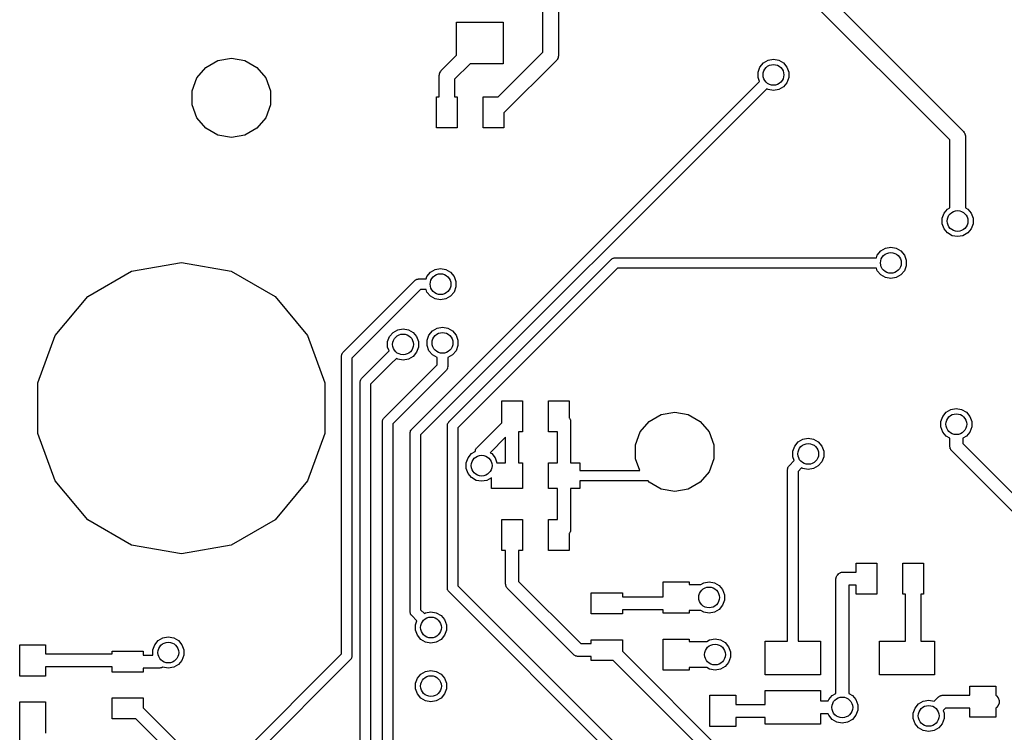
# Model space of a CAD drawing. Extents: x 85.4 to 167.1, y -165.3 to -88.8.
# Tile 3 of 17: x 87.8 to 106.8, y -121.3 to -107.6. Entities that reach past the tile are written whole.
import ezdxf

# ---------------------------------------------------------------- set-up
doc = ezdxf.new("R2010")
doc.units = 0
doc.header["$MEASUREMENT"] = 0
doc.layers.add('BLACK', color=7, linetype='CONTINUOUS')

msp = doc.modelspace()

# ---------------------------------------------------------------- linework, layer by layer
at = {"layer": 'Black'}
for p, q in [((102.748, -106.494), (105.98, -109.726)), ((105.723, -109.894), (102.535, -106.706)), ((97.8901, -108.203), (97.8901, -107.424)), ((98.1901, -107.424), (98.1901, -108.265)), ((96.2279, -108.267), (96.2279, -107.629)), ((96.2279, -107.629), (97.1279, -107.629)), ((97.1279, -107.629), (97.1279, -108.429)), ((97.0286, -109.065), (97.8901, -108.203)), ((91.4016, -108.499), (91.6317, -108.367)), ((91.6317, -108.367), (91.8933, -108.32)), ((91.8933, -108.32), (92.1549, -108.367)), ((92.1549, -108.367), (92.385, -108.499)), ((95.9346, -108.56), (96.2279, -108.267)), ((98.1462, -108.371), (97.1407, -109.377)), ((98.1499, -108.366), (98.1462, -108.371)), ((98.155, -108.362), (98.1499, -108.366)), ((98.1648, -108.345), (98.155, -108.362)), ((98.176, -108.329), (98.1648, -108.345)), ((98.1777, -108.322), (98.176, -108.329)), ((98.181, -108.317), (98.1777, -108.322)), ((98.1844, -108.297), (98.181, -108.317)), ((98.1895, -108.278), (98.1844, -108.297)), ((98.1901, -108.265), (98.1889, -108.272)), ((98.1889, -108.272), (98.1895, -108.278)), ((102.067, -108.493), (102.134, -108.413)), ((102.134, -108.413), (102.225, -108.36)), ((102.225, -108.36), (102.328, -108.342)), ((102.328, -108.342), (102.431, -108.36)), ((102.431, -108.36), (102.521, -108.413)), ((102.521, -108.413), (102.588, -108.493)), ((91.2309, -108.703), (91.4016, -108.499)), ((92.385, -108.499), (92.5557, -108.703)), ((95.903, -108.609), (95.9047, -108.602)), ((95.9047, -108.602), (95.916, -108.586)), ((95.916, -108.586), (95.9258, -108.569)), ((95.9258, -108.569), (95.9308, -108.565)), ((95.9308, -108.565), (95.9346, -108.56)), ((96.49, -108.429), (96.1907, -108.728)), ((97.1279, -108.429), (96.49, -108.429)), ((102.031, -108.591), (102.067, -108.493)), ((102.031, -108.696), (102.031, -108.591)), ((102.588, -108.493), (102.624, -108.591)), ((102.624, -108.591), (102.624, -108.696)), ((91.14, -108.952), (91.2309, -108.703)), ((92.5557, -108.703), (92.6466, -108.952)), ((95.8907, -108.666), (95.8918, -108.659)), ((95.8907, -109.065), (95.8907, -108.666)), ((95.8913, -108.653), (95.8963, -108.634)), ((95.8918, -108.659), (95.8913, -108.653)), ((95.8963, -108.634), (95.8997, -108.615)), ((95.8997, -108.615), (95.903, -108.609)), ((96.1907, -108.728), (96.1907, -109.065)), ((101.957, -108.873), (102.058, -108.771)), ((102.058, -108.771), (102.031, -108.696)), ((102.588, -108.794), (102.521, -108.874)), ((102.624, -108.696), (102.588, -108.794)), ((91.14, -109.218), (91.14, -108.952)), ((92.6466, -108.952), (92.6466, -109.218)), ((95.3643, -115.465), (101.957, -108.873)), ((102.2, -108.912), (102.098, -109.014)), ((102.225, -108.926), (102.2, -108.912)), ((102.328, -108.944), (102.225, -108.926)), ((102.431, -108.926), (102.328, -108.944)), ((102.521, -108.874), (102.431, -108.926)), ((102.098, -109.014), (95.535, -115.577)), ((95.8407, -109.665), (95.8407, -109.065)), ((95.8407, -109.065), (95.8907, -109.065)), ((96.1907, -109.065), (96.2407, -109.065)), ((96.2407, -109.065), (96.2407, -109.665)), ((96.7407, -109.665), (96.7407, -109.065)), ((96.7407, -109.065), (97.0286, -109.065)), ((91.2309, -109.468), (91.14, -109.218)), ((92.6466, -109.218), (92.5557, -109.468)), ((91.4016, -109.671), (91.2309, -109.468)), ((92.5557, -109.468), (92.385, -109.671)), ((97.1407, -109.377), (97.1407, -109.665)), ((91.6317, -109.804), (91.4016, -109.671)), ((92.385, -109.671), (92.1549, -109.804)), ((96.2407, -109.665), (95.8407, -109.665)), ((97.1407, -109.665), (96.7407, -109.665)), ((105.98, -109.726), (105.983, -109.731)), ((105.983, -109.731), (105.988, -109.736)), ((105.988, -109.736), (105.998, -109.753)), ((91.8933, -109.85), (91.6317, -109.804)), ((92.1549, -109.804), (91.8933, -109.85)), ((105.723, -111.033), (105.723, -109.894)), ((105.998, -109.753), (106.009, -109.769)), ((106.009, -109.769), (106.011, -109.775)), ((106.011, -109.775), (106.014, -109.781)), ((106.014, -109.781), (106.018, -109.8)), ((106.018, -109.8), (106.023, -109.819)), ((106.023, -109.819), (106.022, -109.826)), ((106.022, -109.826), (106.023, -109.832)), ((106.023, -109.832), (106.023, -111.033)), ((105.723, -111.202), (105.723, -111.033)), ((106.023, -111.033), (106.023, -111.202)), ((105.613, -111.307), (105.68, -111.227)), ((105.68, -111.227), (105.723, -111.202)), ((106.023, -111.202), (106.067, -111.227)), ((106.067, -111.227), (106.134, -111.307)), ((105.577, -111.405), (105.613, -111.307)), ((105.577, -111.51), (105.577, -111.405)), ((106.134, -111.307), (106.17, -111.405)), ((106.17, -111.405), (106.17, -111.51)), ((105.613, -111.608), (105.577, -111.51)), ((105.68, -111.688), (105.613, -111.608)), ((106.134, -111.608), (106.067, -111.688)), ((106.17, -111.51), (106.134, -111.608)), ((105.77, -111.741), (105.68, -111.688)), ((105.873, -111.759), (105.77, -111.741)), ((105.976, -111.741), (105.873, -111.759)), ((106.067, -111.688), (105.976, -111.741)), ((104.395, -112.035), (104.485, -111.982)), ((104.485, -111.982), (104.588, -111.964)), ((104.588, -111.964), (104.691, -111.982)), ((104.691, -111.982), (104.782, -112.035)), ((96.0796, -115.328), (99.2133, -112.195)), ((99.2133, -112.195), (99.2169, -112.192)), ((99.2169, -112.192), (99.2197, -112.189)), ((99.2197, -112.189), (99.231, -112.182)), ((99.231, -112.182), (99.2417, -112.175)), ((99.2417, -112.175), (99.246, -112.174)), ((99.246, -112.174), (99.2498, -112.171)), ((99.2498, -112.171), (99.2627, -112.169)), ((99.2627, -112.169), (99.2753, -112.166)), ((99.2753, -112.166), (99.2797, -112.166)), ((99.2797, -112.166), (99.284, -112.165)), ((99.284, -112.165), (104.309, -112.165)), ((104.309, -112.165), (104.327, -112.115)), ((104.327, -112.115), (104.395, -112.035)), ((104.782, -112.035), (104.849, -112.115)), ((104.849, -112.115), (104.885, -112.213)), ((89.9727, -112.426), (90.932, -112.257)), ((90.932, -112.257), (91.8913, -112.426)), ((95.7254, -112.444), (95.816, -112.391)), ((95.816, -112.391), (95.919, -112.373)), ((95.919, -112.373), (96.022, -112.391)), ((96.022, -112.391), (96.1126, -112.444)), ((99.3254, -112.365), (96.2503, -115.44)), ((104.309, -112.365), (99.3254, -112.365)), ((104.327, -112.416), (104.309, -112.365)), ((104.885, -112.318), (104.849, -112.416)), ((104.885, -112.213), (104.885, -112.318)), ((89.1292, -112.913), (89.9727, -112.426)), ((91.8913, -112.426), (92.7348, -112.913)), ((95.4418, -112.591), (95.4525, -112.584)), ((95.4525, -112.584), (95.4567, -112.583)), ((95.4567, -112.583), (95.4605, -112.58)), ((95.4605, -112.58), (95.4734, -112.578)), ((95.4734, -112.578), (95.486, -112.575)), ((95.486, -112.575), (95.4904, -112.575)), ((95.4904, -112.575), (95.4947, -112.574)), ((95.4947, -112.574), (95.6398, -112.574)), ((95.6398, -112.574), (95.6582, -112.524)), ((95.6582, -112.524), (95.7254, -112.444)), ((96.1126, -112.444), (96.1798, -112.524)), ((96.1798, -112.524), (96.2156, -112.622)), ((104.395, -112.496), (104.327, -112.416)), ((104.485, -112.548), (104.395, -112.496)), ((104.588, -112.567), (104.485, -112.548)), ((104.691, -112.548), (104.588, -112.567)), ((104.782, -112.496), (104.691, -112.548)), ((104.849, -112.416), (104.782, -112.496)), ((94.0432, -113.985), (95.424, -112.604)), ((95.5362, -112.774), (94.2139, -114.097)), ((95.424, -112.604), (95.4276, -112.601)), ((95.4276, -112.601), (95.4305, -112.598)), ((95.4305, -112.598), (95.4418, -112.591)), ((95.6398, -112.774), (95.5362, -112.774)), ((95.6582, -112.825), (95.6398, -112.774)), ((96.2156, -112.727), (96.1798, -112.825)), ((96.2156, -112.622), (96.2156, -112.727)), ((88.5031, -113.66), (89.1292, -112.913)), ((92.7348, -112.913), (93.3609, -113.66)), ((95.7254, -112.905), (95.6582, -112.825)), ((95.816, -112.957), (95.7254, -112.905)), ((95.919, -112.976), (95.816, -112.957)), ((96.022, -112.957), (95.919, -112.976)), ((96.1126, -112.905), (96.022, -112.957)), ((96.1798, -112.825), (96.1126, -112.905)), ((95.0948, -113.551), (95.1978, -113.533)), ((95.1978, -113.533), (95.3008, -113.551)), ((95.7637, -113.574), (95.8543, -113.522)), ((95.8543, -113.522), (95.9573, -113.503)), ((95.9573, -113.503), (96.0603, -113.522)), ((96.0603, -113.522), (96.1509, -113.574)), ((88.1699, -114.575), (88.5031, -113.66)), ((93.3609, -113.66), (93.6941, -114.575)), ((94.9013, -113.781), (94.937, -113.683)), ((94.937, -113.683), (95.0043, -113.603)), ((95.0043, -113.603), (95.0948, -113.551)), ((95.3008, -113.551), (95.3914, -113.603)), ((95.3914, -113.603), (95.4586, -113.683)), ((95.4586, -113.683), (95.4944, -113.781)), ((95.6607, -113.752), (95.6965, -113.654)), ((95.6965, -113.654), (95.7637, -113.574)), ((96.1509, -113.574), (96.2181, -113.654)), ((96.2181, -113.654), (96.2539, -113.752)), ((94.9013, -113.886), (94.9013, -113.781)), ((94.9287, -113.961), (94.9013, -113.886)), ((95.4944, -113.886), (95.4586, -113.984)), ((95.4944, -113.781), (95.4944, -113.886)), ((95.6607, -113.857), (95.6607, -113.752)), ((95.6965, -113.955), (95.6607, -113.857)), ((96.2539, -113.857), (96.2181, -113.955)), ((96.2539, -113.752), (96.2539, -113.857)), ((94.0139, -114.055), (94.0147, -114.051)), ((94.0139, -119.793), (94.0139, -114.055)), ((94.0143, -114.047), (94.0177, -114.034)), ((94.0147, -114.051), (94.0143, -114.047)), ((94.0177, -114.034), (94.0199, -114.021)), ((94.0199, -114.021), (94.0221, -114.017)), ((94.0221, -114.017), (94.0233, -114.013)), ((94.0233, -114.013), (94.0308, -114.002)), ((94.0308, -114.002), (94.0373, -113.991)), ((94.0373, -113.991), (94.0407, -113.988)), ((94.0407, -113.988), (94.0432, -113.985)), ((94.2139, -114.097), (94.2139, -119.835)), ((94.4032, -114.487), (94.8271, -114.063)), ((94.8271, -114.063), (94.9287, -113.961)), ((95.0704, -114.103), (94.9685, -114.204)), ((95.0948, -114.117), (95.0704, -114.103)), ((95.3914, -114.064), (95.3008, -114.117)), ((95.4586, -113.984), (95.3914, -114.064)), ((95.7637, -114.035), (95.6965, -113.955)), ((95.8543, -114.088), (95.7637, -114.035)), ((95.8573, -114.088), (95.8543, -114.088)), ((95.8573, -114.225), (95.8573, -114.088)), ((96.0603, -114.088), (96.0573, -114.088)), ((96.0573, -114.088), (96.0573, -114.229)), ((96.1509, -114.035), (96.0603, -114.088)), ((96.2181, -113.955), (96.1509, -114.035)), ((94.9685, -114.204), (94.5739, -114.599)), ((94.8299, -115.253), (95.8573, -114.225)), ((95.1978, -114.135), (95.0948, -114.117)), ((95.3008, -114.117), (95.1978, -114.135)), ((96.0535, -114.288), (96.0513, -114.301)), ((96.0569, -114.276), (96.0535, -114.288)), ((96.0573, -114.267), (96.0565, -114.271)), ((96.0565, -114.271), (96.0569, -114.276)), ((96.0573, -114.229), (96.0573, -114.267)), ((96.028, -114.338), (95.0006, -115.365)), ((96.0305, -114.334), (96.028, -114.338)), ((96.0339, -114.331), (96.0305, -114.334)), ((96.0404, -114.32), (96.0339, -114.331)), ((96.0479, -114.309), (96.0404, -114.32)), ((96.0491, -114.305), (96.0479, -114.309)), ((96.0513, -114.301), (96.0491, -114.305)), ((88.1699, -115.549), (88.1699, -114.575)), ((93.6941, -114.575), (93.6941, -115.549)), ((94.3739, -114.558), (94.3747, -114.553)), ((94.3739, -121.955), (94.3739, -114.558)), ((94.3743, -114.549), (94.3777, -114.536)), ((94.3747, -114.553), (94.3743, -114.549)), ((94.3777, -114.536), (94.38, -114.523)), ((94.38, -114.523), (94.3822, -114.52)), ((94.3822, -114.52), (94.3833, -114.515)), ((94.3833, -114.515), (94.3908, -114.505)), ((94.3908, -114.505), (94.3973, -114.493)), ((94.3973, -114.493), (94.4007, -114.491)), ((94.4007, -114.491), (94.4032, -114.487)), ((94.5739, -114.599), (94.5739, -121.996)), ((97.098, -115.343), (97.098, -114.919)), ((97.098, -114.919), (97.498, -114.919)), ((97.498, -114.919), (97.498, -115.519)), ((97.998, -115.519), (97.998, -114.919)), ((97.998, -114.919), (98.398, -114.919)), ((98.398, -114.919), (98.398, -115.246)), ((99.936, -115.317), (100.166, -115.184)), ((100.166, -115.184), (100.428, -115.138)), ((100.428, -115.138), (100.689, -115.184)), ((100.689, -115.184), (100.919, -115.317)), ((105.551, -115.318), (105.587, -115.22)), ((105.587, -115.22), (105.654, -115.14)), ((105.654, -115.14), (105.745, -115.088)), ((105.745, -115.088), (105.848, -115.07)), ((105.848, -115.07), (105.951, -115.088)), ((105.951, -115.088), (106.042, -115.14)), ((106.042, -115.14), (106.109, -115.22)), ((106.109, -115.22), (106.145, -115.318)), ((94.8006, -115.324), (94.8014, -115.319)), ((94.8006, -124.544), (94.8006, -115.324)), ((94.801, -115.315), (94.8044, -115.302)), ((94.8014, -115.319), (94.801, -115.315)), ((94.8044, -115.302), (94.8067, -115.289)), ((94.8067, -115.289), (94.8089, -115.286)), ((94.8089, -115.286), (94.81, -115.281)), ((94.81, -115.281), (94.8175, -115.271)), ((94.8175, -115.271), (94.824, -115.259)), ((94.824, -115.259), (94.8274, -115.256)), ((94.8274, -115.256), (94.8299, -115.253)), ((95.0006, -115.365), (95.0006, -124.585)), ((96.0503, -115.399), (96.0511, -115.395)), ((96.0503, -118.524), (96.0503, -115.399)), ((96.0507, -115.39), (96.0541, -115.378)), ((96.0511, -115.395), (96.0507, -115.39)), ((96.0541, -115.378), (96.0564, -115.365)), ((96.0564, -115.365), (96.0586, -115.361)), ((96.0586, -115.361), (96.0597, -115.357)), ((96.0597, -115.357), (96.0672, -115.346)), ((96.0672, -115.346), (96.0737, -115.335)), ((96.0737, -115.335), (96.0771, -115.332)), ((96.0771, -115.332), (96.0796, -115.328)), ((96.6219, -115.819), (97.098, -115.343)), ((98.398, -115.246), (98.4019, -115.253)), ((98.4019, -115.253), (98.4113, -115.267)), ((98.4113, -115.267), (98.4127, -115.272)), ((98.4127, -115.272), (98.4154, -115.277)), ((98.4154, -115.277), (98.4183, -115.293)), ((98.4183, -115.293), (98.4225, -115.308)), ((98.4225, -115.308), (98.422, -115.314)), ((98.422, -115.314), (98.423, -115.319)), ((98.423, -115.319), (98.423, -116.112)), ((99.7653, -115.52), (99.936, -115.317)), ((100.919, -115.317), (101.09, -115.52)), ((105.551, -115.423), (105.551, -115.318)), ((105.587, -115.521), (105.551, -115.423)), ((106.145, -115.423), (106.109, -115.521)), ((106.145, -115.318), (106.145, -115.423)), ((88.5031, -116.464), (88.1699, -115.549)), ((93.6941, -115.549), (93.3609, -116.464)), ((95.335, -115.536), (95.3357, -115.532)), ((95.335, -118.986), (95.335, -115.536)), ((95.3354, -115.527), (95.3387, -115.515)), ((95.3357, -115.532), (95.3354, -115.527)), ((95.3387, -115.515), (95.341, -115.502)), ((95.341, -115.502), (95.3432, -115.498)), ((95.3432, -115.498), (95.3443, -115.494)), ((95.3443, -115.494), (95.3518, -115.483)), ((95.3518, -115.483), (95.3584, -115.472)), ((95.3584, -115.472), (95.3617, -115.469)), ((95.3617, -115.469), (95.3643, -115.465)), ((95.535, -115.577), (95.535, -118.945)), ((96.2503, -115.44), (96.2503, -118.483)), ((97.498, -115.519), (97.423, -115.519)), ((97.423, -115.519), (97.423, -116.112)), ((98.173, -115.519), (97.998, -115.519)), ((98.173, -116.112), (98.173, -115.519)), ((99.6744, -115.77), (99.7653, -115.52)), ((101.09, -115.52), (101.181, -115.77)), ((105.654, -115.601), (105.587, -115.521)), ((105.723, -115.641), (105.654, -115.601)), ((106.042, -115.601), (105.973, -115.641)), ((106.109, -115.521), (106.042, -115.601)), ((97.173, -115.621), (96.8734, -115.921)), ((97.173, -116.112), (97.173, -115.621)), ((99.6744, -116.035), (99.6744, -115.77)), ((101.181, -115.77), (101.181, -116.035)), ((102.702, -115.891), (102.737, -115.793)), ((102.737, -115.793), (102.805, -115.713)), ((102.805, -115.713), (102.895, -115.66)), ((102.895, -115.66), (102.998, -115.642)), ((102.998, -115.642), (103.101, -115.66)), ((103.101, -115.66), (103.192, -115.713)), ((103.192, -115.713), (103.259, -115.793)), ((103.259, -115.793), (103.295, -115.891)), ((105.723, -115.795), (105.723, -115.641)), ((105.724, -115.8), (105.723, -115.795)), ((105.724, -115.806), (105.724, -115.8)), ((105.728, -115.822), (105.724, -115.806)), ((105.973, -115.641), (105.973, -115.743)), ((105.973, -115.743), (107.344, -117.114)), ((96.4495, -116.018), (96.5168, -115.938)), ((96.5168, -115.938), (96.586, -115.898)), ((96.5858, -115.896), (96.59, -115.88)), ((96.586, -115.898), (96.5858, -115.896)), ((96.59, -115.88), (96.5929, -115.864)), ((96.5929, -115.864), (96.5956, -115.86)), ((96.5956, -115.86), (96.597, -115.854)), ((96.597, -115.854), (96.6064, -115.841)), ((96.6064, -115.841), (96.6146, -115.827)), ((96.6146, -115.827), (96.6188, -115.823)), ((96.6188, -115.823), (96.6219, -115.819)), ((96.8734, -115.921), (96.9039, -115.938)), ((96.9039, -115.938), (96.9711, -116.018)), ((102.702, -115.996), (102.702, -115.891)), ((102.729, -116.071), (102.702, -115.996)), ((103.295, -115.996), (103.259, -116.094)), ((103.295, -115.891), (103.295, -115.996)), ((105.731, -115.838), (105.728, -115.822)), ((105.733, -115.842), (105.731, -115.838)), ((105.735, -115.848), (105.733, -115.842)), ((105.744, -115.861), (105.735, -115.848)), ((105.752, -115.875), (105.744, -115.861)), ((105.757, -115.879), (105.752, -115.875)), ((105.76, -115.883), (105.757, -115.879)), ((107.13, -117.254), (105.76, -115.883)), ((96.4138, -116.117), (96.4495, -116.018)), ((96.4138, -116.221), (96.4138, -116.117)), ((96.9711, -116.018), (97.0053, -116.112)), ((97.0053, -116.112), (97.173, -116.112)), ((97.423, -116.112), (97.498, -116.112)), ((97.498, -116.112), (97.498, -116.612)), ((97.998, -116.612), (97.998, -116.112)), ((97.998, -116.112), (98.173, -116.112)), ((98.423, -116.112), (98.598, -116.112)), ((98.598, -116.112), (98.598, -116.262)), ((99.757, -116.262), (99.6744, -116.035)), ((101.181, -116.035), (101.09, -116.285)), ((102.61, -116.198), (102.618, -116.187)), ((102.618, -116.187), (102.624, -116.176)), ((102.624, -116.176), (102.628, -116.173)), ((102.628, -116.173), (102.63, -116.17)), ((102.63, -116.17), (102.729, -116.071)), ((103.192, -116.174), (103.101, -116.226)), ((103.259, -116.094), (103.192, -116.174)), ((96.4495, -116.32), (96.4138, -116.221)), ((96.5168, -116.4), (96.4495, -116.32)), ((98.598, -116.262), (99.757, -116.262)), ((101.09, -116.285), (100.919, -116.489)), ((102.601, -116.232), (102.605, -116.219)), ((102.602, -116.236), (102.601, -116.232)), ((102.601, -116.24), (102.602, -116.236)), ((102.601, -119.548), (102.601, -116.24)), ((102.605, -116.219), (102.607, -116.206)), ((102.607, -116.206), (102.609, -116.202)), ((102.609, -116.202), (102.61, -116.198)), ((102.871, -116.212), (102.801, -116.282)), ((102.801, -116.282), (102.801, -119.548)), ((102.895, -116.226), (102.871, -116.212)), ((102.998, -116.244), (102.895, -116.226)), ((103.101, -116.226), (102.998, -116.244)), ((89.1292, -117.211), (88.5031, -116.464)), ((93.3609, -116.464), (92.7348, -117.211)), ((96.6073, -116.452), (96.5168, -116.4)), ((96.7103, -116.47), (96.6073, -116.452)), ((96.8133, -116.452), (96.7103, -116.47)), ((96.898, -116.403), (96.8133, -116.452)), ((96.898, -116.612), (96.898, -116.403)), ((99.914, -116.462), (98.598, -116.462)), ((98.598, -116.462), (98.598, -116.612)), ((99.936, -116.489), (99.914, -116.462)), ((100.166, -116.621), (99.936, -116.489)), ((100.919, -116.489), (100.689, -116.621)), ((97.498, -116.612), (96.898, -116.612)), ((98.173, -116.612), (97.998, -116.612)), ((98.173, -117.205), (98.173, -116.612)), ((98.598, -116.612), (98.423, -116.612)), ((98.423, -116.612), (98.423, -117.405)), ((100.428, -116.668), (100.166, -116.621)), ((100.689, -116.621), (100.428, -116.668)), ((89.9727, -117.698), (89.1292, -117.211)), ((92.7348, -117.211), (91.8913, -117.698)), ((97.098, -117.805), (97.098, -117.205)), ((97.098, -117.205), (97.498, -117.205)), ((97.498, -117.205), (97.498, -117.805)), ((97.998, -117.805), (97.998, -117.205)), ((97.998, -117.205), (98.173, -117.205)), ((98.4019, -117.472), (98.398, -117.478)), ((98.398, -117.478), (98.398, -117.805)), ((98.4113, -117.458), (98.4019, -117.472)), ((98.4127, -117.453), (98.4113, -117.458)), ((98.4154, -117.448), (98.4127, -117.453)), ((98.4183, -117.432), (98.4154, -117.448)), ((98.4225, -117.416), (98.4183, -117.432)), ((98.423, -117.405), (98.422, -117.411)), ((98.422, -117.411), (98.4225, -117.416)), ((90.932, -117.867), (89.9727, -117.698)), ((91.8913, -117.698), (90.932, -117.867)), ((97.173, -117.805), (97.098, -117.805)), ((97.173, -118.055), (97.173, -117.805)), ((97.498, -117.805), (97.423, -117.805)), ((97.423, -117.805), (97.423, -118.055)), ((98.398, -117.805), (97.998, -117.805)), ((97.173, -118.449), (97.173, -118.055)), ((97.423, -118.055), (97.423, -118.397)), ((103.918, -118.219), (103.918, -118.044)), ((103.918, -118.044), (104.318, -118.044)), ((104.318, -118.044), (104.318, -118.644)), ((104.818, -118.644), (104.818, -118.044)), ((104.818, -118.044), (105.218, -118.044)), ((105.218, -118.044), (105.218, -118.644)), ((103.562, -118.274), (103.565, -118.27)), ((103.565, -118.27), (103.579, -118.255)), ((103.579, -118.255), (103.584, -118.252)), ((103.584, -118.252), (103.588, -118.248)), ((103.588, -118.248), (103.602, -118.24)), ((103.602, -118.24), (103.615, -118.23)), ((103.615, -118.23), (103.62, -118.229)), ((103.62, -118.229), (103.625, -118.226)), ((103.625, -118.226), (103.641, -118.223)), ((103.641, -118.223), (103.657, -118.219)), ((103.657, -118.219), (103.662, -118.22)), ((103.662, -118.22), (103.668, -118.219)), ((103.668, -118.219), (103.918, -118.219)), ((97.1739, -118.455), (97.173, -118.449)), ((97.1735, -118.46), (97.1739, -118.455)), ((97.1777, -118.476), (97.1735, -118.46)), ((97.423, -118.397), (98.6214, -119.596)), ((100.203, -118.696), (100.203, -118.408)), ((100.203, -118.408), (100.703, -118.408)), ((100.703, -118.408), (100.703, -118.458)), ((100.703, -118.458), (100.929, -118.458)), ((100.929, -118.458), (100.986, -118.425)), ((100.986, -118.425), (101.089, -118.407)), ((101.089, -118.407), (101.192, -118.425)), ((101.192, -118.425), (101.283, -118.477)), ((103.528, -118.358), (103.529, -118.353)), ((103.528, -120.555), (103.528, -118.358)), ((103.529, -118.347), (103.533, -118.331)), ((103.529, -118.353), (103.529, -118.347)), ((103.533, -118.331), (103.536, -118.315)), ((103.536, -118.315), (103.539, -118.31)), ((103.539, -118.31), (103.54, -118.305)), ((103.54, -118.305), (103.55, -118.292)), ((103.55, -118.292), (103.558, -118.278)), ((103.558, -118.278), (103.562, -118.274)), ((96.0511, -118.528), (96.0503, -118.524)), ((96.0507, -118.533), (96.0511, -118.528)), ((96.0541, -118.545), (96.0507, -118.533)), ((96.0564, -118.558), (96.0541, -118.545)), ((96.0586, -118.562), (96.0564, -118.558)), ((96.0597, -118.566), (96.0586, -118.562)), ((96.0672, -118.577), (96.0597, -118.566)), ((96.0737, -118.588), (96.0672, -118.577)), ((96.0771, -118.591), (96.0737, -118.588)), ((96.0796, -118.595), (96.0771, -118.591)), ((100.535, -123.05), (96.0796, -118.595)), ((96.2503, -118.483), (100.647, -122.879)), ((97.1805, -118.492), (97.1777, -118.476)), ((97.1833, -118.497), (97.1805, -118.492)), ((97.1847, -118.502), (97.1833, -118.497)), ((97.1941, -118.515), (97.1847, -118.502)), ((97.2022, -118.529), (97.1941, -118.515)), ((97.2064, -118.533), (97.2022, -118.529)), ((97.2096, -118.537), (97.2064, -118.533)), ((98.4812, -119.809), (97.2096, -118.537)), ((98.8196, -119.021), (98.8196, -118.621)), ((98.8196, -118.621), (99.4196, -118.621)), ((99.4196, -118.621), (99.4196, -118.696)), ((101.283, -118.477), (101.35, -118.557)), ((101.35, -118.557), (101.386, -118.656)), ((103.918, -118.469), (103.778, -118.469)), ((103.778, -118.469), (103.778, -120.555)), ((103.918, -118.644), (103.918, -118.469)), ((104.318, -118.644), (103.918, -118.644)), ((104.868, -118.644), (104.818, -118.644)), ((104.868, -119.548), (104.868, -118.644)), ((105.218, -118.644), (105.168, -118.644)), ((105.168, -118.644), (105.168, -119.548)), ((99.4196, -118.696), (100.203, -118.696)), ((101.386, -118.76), (101.35, -118.859)), ((101.386, -118.656), (101.386, -118.76)), ((95.3357, -118.99), (95.335, -118.986)), ((95.3354, -118.995), (95.3357, -118.99)), ((95.3387, -119.007), (95.3354, -118.995)), ((95.341, -119.02), (95.3387, -119.007)), ((95.3432, -119.024), (95.341, -119.02)), ((95.3443, -119.028), (95.3432, -119.024)), ((95.3518, -119.039), (95.3443, -119.028)), ((95.535, -118.945), (95.6075, -119.017)), ((95.6075, -119.017), (95.632, -119.003)), ((95.632, -119.003), (95.735, -118.985)), ((95.735, -118.985), (95.838, -119.003)), ((95.838, -119.003), (95.9286, -119.055)), ((99.4196, -119.021), (98.8196, -119.021)), ((100.203, -118.946), (99.4196, -118.946)), ((99.4196, -118.946), (99.4196, -119.021)), ((100.203, -119.008), (100.203, -118.946)), ((100.703, -119.008), (100.203, -119.008)), ((100.929, -118.958), (100.703, -118.958)), ((100.703, -118.958), (100.703, -119.008)), ((100.986, -118.991), (100.929, -118.958)), ((101.089, -119.009), (100.986, -118.991)), ((101.192, -118.991), (101.089, -119.009)), ((101.283, -118.939), (101.192, -118.991)), ((101.35, -118.859), (101.283, -118.939)), ((95.3584, -119.05), (95.3518, -119.039)), ((95.3617, -119.053), (95.3584, -119.05)), ((95.3643, -119.057), (95.3617, -119.053)), ((95.4659, -119.158), (95.3643, -119.057)), ((95.4384, -119.234), (95.4659, -119.158)), ((95.9286, -119.055), (95.9958, -119.135)), ((95.9958, -119.135), (96.0315, -119.234)), ((95.4384, -119.338), (95.4384, -119.234)), ((95.4742, -119.436), (95.4384, -119.338)), ((96.0315, -119.338), (95.9958, -119.436)), ((96.0315, -119.234), (96.0315, -119.338)), ((90.4183, -119.619), (90.4855, -119.538)), ((90.4855, -119.538), (90.5761, -119.486)), ((90.5761, -119.486), (90.6791, -119.468)), ((90.6791, -119.468), (90.7821, -119.486)), ((90.7821, -119.486), (90.8727, -119.538)), ((90.8727, -119.538), (90.9399, -119.619)), ((95.5414, -119.517), (95.4742, -119.436)), ((95.632, -119.569), (95.5414, -119.517)), ((95.735, -119.587), (95.632, -119.569)), ((95.838, -119.569), (95.735, -119.587)), ((95.9286, -119.517), (95.838, -119.569)), ((95.9958, -119.436), (95.9286, -119.517)), ((98.6214, -119.596), (98.8196, -119.596)), ((98.8196, -119.596), (98.8196, -119.521)), ((98.8196, -119.521), (99.4196, -119.521)), ((99.4196, -119.521), (99.4196, -119.744)), ((100.203, -120.108), (100.203, -119.508)), ((100.203, -119.508), (100.703, -119.508)), ((100.703, -119.508), (100.703, -119.558)), ((100.703, -119.558), (101.043, -119.558)), ((101.043, -119.558), (101.1, -119.525)), ((101.1, -119.525), (101.203, -119.507)), ((101.203, -119.507), (101.306, -119.525)), ((101.306, -119.525), (101.397, -119.577)), ((101.397, -119.577), (101.464, -119.657)), ((102.171, -120.198), (102.171, -119.548)), ((102.171, -119.548), (102.601, -119.548)), ((102.801, -119.548), (103.231, -119.548)), ((103.231, -119.548), (103.231, -120.198)), ((104.371, -120.198), (104.371, -119.548)), ((104.371, -119.548), (104.868, -119.548)), ((105.168, -119.548), (105.431, -119.548)), ((105.431, -119.548), (105.431, -120.198)), ((87.818, -120.22), (87.818, -119.62)), ((87.818, -119.62), (88.318, -119.62)), ((88.318, -119.62), (88.318, -119.795)), ((89.5968, -119.795), (89.5968, -119.743)), ((89.5968, -119.743), (90.1968, -119.743)), ((90.1968, -119.743), (90.1968, -119.818)), ((90.3825, -119.717), (90.4183, -119.619)), ((90.3825, -119.818), (90.3825, -119.717)), ((90.9399, -119.619), (90.9757, -119.717)), ((90.9757, -119.717), (90.9757, -119.821)), ((99.4196, -119.744), (101.368, -121.692)), ((101.464, -119.657), (101.5, -119.756)), ((101.5, -119.756), (101.5, -119.86)), ((88.318, -119.795), (89.5968, -119.795)), ((90.1968, -119.818), (90.3825, -119.818)), ((90.9399, -119.92), (90.8727, -120)), ((90.9757, -119.821), (90.9399, -119.92)), ((91.6985, -122.109), (94.0139, -119.793)), ((94.1846, -119.905), (91.8692, -122.221)), ((94.1872, -119.902), (94.1846, -119.905)), ((94.1905, -119.899), (94.1872, -119.902)), ((94.1971, -119.888), (94.1905, -119.899)), ((94.2045, -119.877), (94.1971, -119.888)), ((94.2057, -119.873), (94.2045, -119.877)), ((94.2079, -119.869), (94.2057, -119.873)), ((94.2102, -119.856), (94.2079, -119.869)), ((94.2135, -119.843), (94.2102, -119.856)), ((94.2139, -119.835), (94.2132, -119.839)), ((94.2132, -119.839), (94.2135, -119.843)), ((98.4857, -119.812), (98.4812, -119.809)), ((98.4892, -119.816), (98.4857, -119.812)), ((98.5034, -119.825), (98.4892, -119.816)), ((98.5168, -119.834), (98.5034, -119.825)), ((98.5221, -119.835), (98.5168, -119.834)), ((98.5268, -119.838), (98.5221, -119.835)), ((98.5429, -119.841), (98.5268, -119.838)), ((98.5587, -119.845), (98.5429, -119.841)), ((98.5642, -119.845), (98.5587, -119.845)), ((98.5696, -119.846), (98.5642, -119.845)), ((98.8196, -119.846), (98.5696, -119.846)), ((98.8196, -119.921), (98.8196, -119.846)), ((99.2428, -119.921), (98.8196, -119.921)), ((101.105, -121.783), (99.2428, -119.921)), ((101.464, -119.959), (101.397, -120.039)), ((101.5, -119.86), (101.464, -119.959)), ((89.5968, -120.045), (88.318, -120.045)), ((88.318, -120.045), (88.318, -120.22)), ((89.5968, -120.143), (89.5968, -120.045)), ((90.1968, -120.143), (89.5968, -120.143)), ((90.5049, -120.068), (90.1968, -120.068)), ((90.1968, -120.068), (90.1968, -120.143)), ((90.5103, -120.067), (90.5049, -120.068)), ((90.5158, -120.068), (90.5103, -120.067)), ((90.5315, -120.064), (90.5158, -120.068)), ((90.5476, -120.061), (90.5315, -120.064)), ((90.5524, -120.058), (90.5476, -120.061)), ((90.5577, -120.057), (90.5524, -120.058)), ((90.5696, -120.048), (90.5577, -120.057)), ((90.5761, -120.052), (90.5696, -120.048)), ((90.6791, -120.07), (90.5761, -120.052)), ((90.7821, -120.052), (90.6791, -120.07)), ((90.8727, -120), (90.7821, -120.052)), ((95.5414, -120.183), (95.632, -120.131)), ((95.632, -120.131), (95.735, -120.113)), ((95.735, -120.113), (95.838, -120.131)), ((95.838, -120.131), (95.9286, -120.183)), ((100.703, -120.108), (100.203, -120.108)), ((101.043, -120.058), (100.703, -120.058)), ((100.703, -120.058), (100.703, -120.108)), ((101.1, -120.091), (101.043, -120.058)), ((101.203, -120.109), (101.1, -120.091)), ((101.306, -120.091), (101.203, -120.109)), ((101.397, -120.039), (101.306, -120.091)), ((88.318, -120.22), (87.818, -120.22)), ((95.4384, -120.361), (95.4742, -120.263)), ((95.4742, -120.263), (95.5414, -120.183)), ((95.9286, -120.183), (95.9958, -120.263)), ((95.9958, -120.263), (96.0315, -120.361)), ((103.231, -120.198), (102.171, -120.198)), ((105.431, -120.198), (104.371, -120.198)), ((95.4384, -120.466), (95.4384, -120.361)), ((95.4742, -120.564), (95.4384, -120.466)), ((96.0315, -120.466), (95.9958, -120.564)), ((96.0315, -120.361), (96.0315, -120.466)), ((102.171, -120.767), (102.171, -120.498)), ((102.171, -120.498), (103.231, -120.498)), ((103.231, -120.498), (103.231, -120.698)), ((106.109, -120.59), (106.109, -120.415)), ((106.109, -120.415), (106.609, -120.415)), ((106.609, -120.415), (106.609, -120.591)), ((87.818, -121.02), (87.818, -120.72)), ((87.818, -120.72), (88.318, -120.72)), ((88.318, -120.72), (88.318, -121.32)), ((89.5968, -121.043), (89.5968, -120.643)), ((89.5968, -120.643), (90.1968, -120.643)), ((90.1968, -120.643), (90.1968, -120.83)), ((95.5414, -120.644), (95.4742, -120.564)), ((95.632, -120.697), (95.5414, -120.644)), ((95.735, -120.715), (95.632, -120.697)), ((95.838, -120.697), (95.735, -120.715)), ((95.9286, -120.644), (95.838, -120.697)), ((95.9958, -120.564), (95.9286, -120.644)), ((101.105, -121.192), (101.105, -120.592)), ((101.105, -120.592), (101.605, -120.592)), ((101.605, -120.592), (101.605, -120.767)), ((103.231, -120.698), (103.384, -120.698)), ((103.384, -120.698), (103.393, -120.675)), ((103.393, -120.675), (103.46, -120.594)), ((103.46, -120.594), (103.528, -120.555)), ((103.778, -120.555), (103.847, -120.594)), ((103.847, -120.594), (103.914, -120.675)), ((103.914, -120.675), (103.95, -120.773)), ((105.123, -120.757), (105.213, -120.705)), ((105.213, -120.705), (105.316, -120.686)), ((105.316, -120.686), (105.419, -120.705)), ((105.419, -120.705), (105.421, -120.706)), ((105.421, -120.706), (105.501, -120.626)), ((105.501, -120.626), (105.505, -120.623)), ((105.505, -120.623), (105.509, -120.619)), ((105.509, -120.619), (105.523, -120.611)), ((105.523, -120.611), (105.536, -120.601)), ((105.536, -120.601), (105.542, -120.6)), ((105.542, -120.6), (105.546, -120.597)), ((105.546, -120.597), (105.563, -120.594)), ((105.563, -120.594), (105.578, -120.59)), ((105.578, -120.59), (105.584, -120.591)), ((105.584, -120.591), (105.589, -120.59)), ((105.589, -120.59), (106.109, -120.59)), ((106.609, -120.591), (106.624, -120.6)), ((106.624, -120.6), (106.657, -120.64)), ((106.657, -120.64), (106.675, -120.689)), ((106.675, -120.689), (106.675, -120.741)), ((90.1968, -120.83), (91.6692, -122.303)), ((101.605, -120.767), (102.171, -120.767)), ((103.95, -120.877), (103.914, -120.976)), ((103.95, -120.773), (103.95, -120.877)), ((105.02, -120.935), (105.055, -120.837)), ((105.055, -120.837), (105.123, -120.757)), ((105.641, -120.84), (105.595, -120.886)), ((105.595, -120.886), (105.613, -120.935)), ((106.109, -120.84), (105.641, -120.84)), ((106.109, -121.015), (106.109, -120.84)), ((106.624, -120.829), (106.609, -120.838)), ((106.609, -120.838), (106.609, -121.015)), ((106.657, -120.79), (106.624, -120.829)), ((106.675, -120.741), (106.657, -120.79)), ((87.818, -121.494), (87.818, -121.02)), ((90.0565, -121.043), (89.5968, -121.043)), ((91.5692, -122.556), (90.0565, -121.043)), ((102.171, -121.017), (101.605, -121.017)), ((101.605, -121.017), (101.605, -121.192)), ((102.171, -121.148), (102.171, -121.017)), ((103.382, -120.948), (103.231, -120.948)), ((103.231, -120.948), (103.231, -121.148)), ((103.393, -120.976), (103.382, -120.948)), ((103.46, -121.056), (103.393, -120.976)), ((103.55, -121.108), (103.46, -121.056)), ((103.653, -121.126), (103.55, -121.108)), ((103.756, -121.108), (103.653, -121.126)), ((103.847, -121.056), (103.756, -121.108)), ((103.914, -120.976), (103.847, -121.056)), ((105.02, -121.04), (105.02, -120.935)), ((105.055, -121.138), (105.02, -121.04)), ((105.613, -121.04), (105.577, -121.138)), ((105.613, -120.935), (105.613, -121.04)), ((106.609, -121.015), (106.109, -121.015)), ((101.605, -121.192), (101.105, -121.192)), ((103.231, -121.148), (102.171, -121.148)), ((105.123, -121.218), (105.055, -121.138)), ((105.213, -121.271), (105.123, -121.218)), ((105.316, -121.289), (105.213, -121.271)), ((105.419, -121.271), (105.316, -121.289)), ((105.51, -121.218), (105.419, -121.271)), ((105.577, -121.138), (105.51, -121.218))]:
    msp.add_line(p, q, dxfattribs=at)
for centre in [(102.328, -108.643), (105.873, -111.458), (104.588, -112.265), (95.919, -112.674), (95.1978, -113.834), (95.9573, -113.805), (105.848, -115.371), (102.998, -115.943), (96.7103, -116.169), (101.089, -118.708), (95.735, -119.286), (90.6791, -119.769), (101.203, -119.808), (95.735, -120.414), (103.653, -120.825), (105.316, -120.988)]:
    msp.add_circle(centre, 0.2, dxfattribs=at)

doc.saveas('drawing.dxf')
